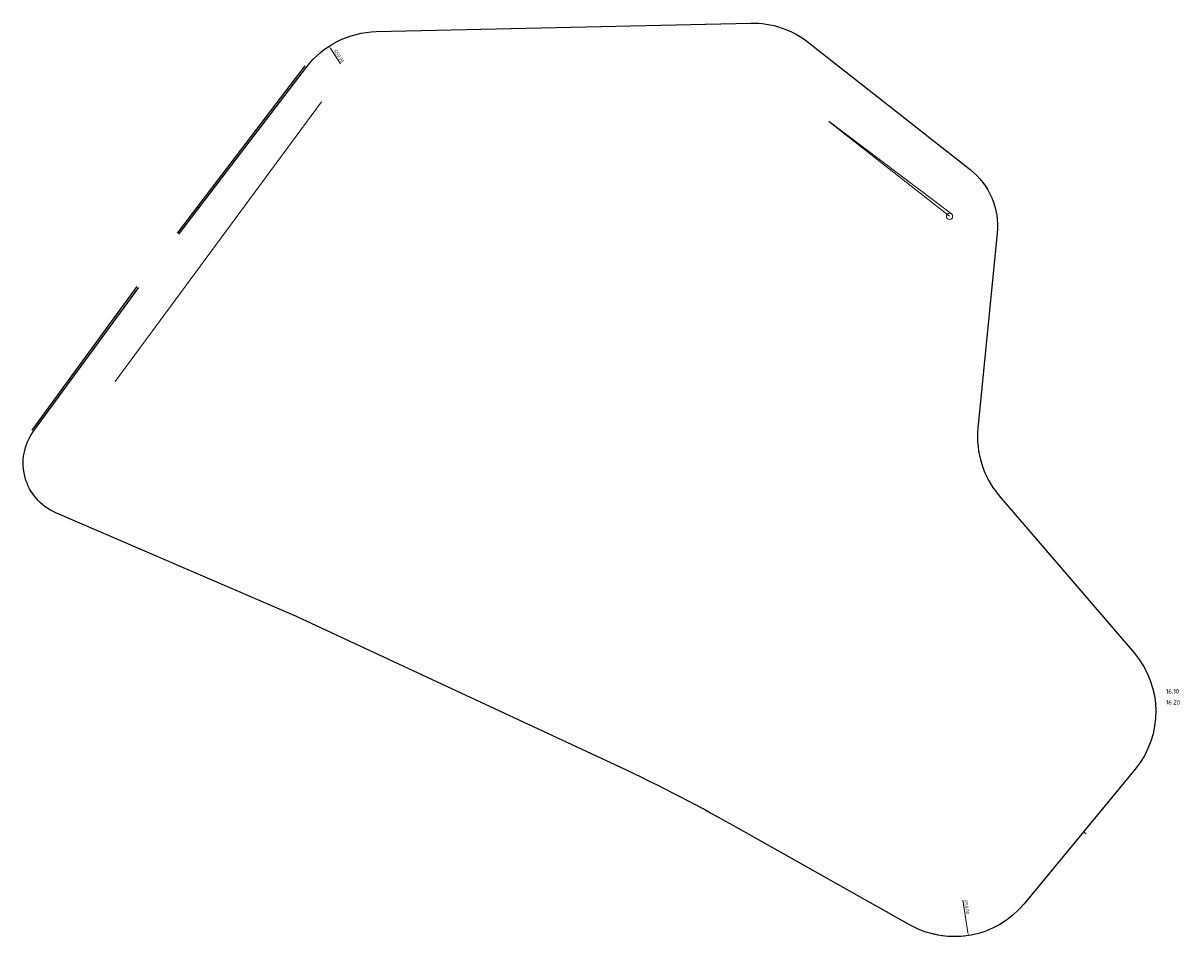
# Model space of a CAD drawing. Header units: metres. Extents: x 202572 to 225561, y 396045 to 403520.
# Tile 1 of 2: x 202572 to 203214, y 396045 to 396553. Entities that reach past the tile are written whole.
import ezdxf

# ---------------------------------------------------------------- set-up
doc = ezdxf.new("R2010")
doc.units = ezdxf.units.M
doc.layers.get('Defpoints').update_dxf_attribs({"lineweight": 25})
doc.layers.add('C3D-ALIGNMENT', color=7, linetype='Continuous')
doc.layers.add('X-XX-AL-HULPLIJN-G', color=7, linetype='Continuous', lineweight=18, plot=False)
doc.styles.add('NLCS-ISO', font='NLCS-ISO.ttf')
doc.styles.add('NLCS-ISO-M1000-T18', font='NLCS-ISO.ttf', dxfattribs={"height": 1.8})
doc.dimstyles.new('NLCS-M1000-T18-PIJL_L2_H4', dxfattribs={"dimtxt": 2.5, "dimasz": 1.8, "dimexe": 2, "dimexo": 2, "dimgap": 0.7, "dimtad": 1, "dimzin": 0, "dimdsep": 46, "dimtxsty": 'NLCS-ISO-M1000-T18', "dimcen": 0, "dimdle": 2, "dimclrd": 256, "dimclre": 256, "dimclrt": 10, "dimadec": 4, "dimazin": 0, "dimtfac": 1, "dimtdec": 3, "dimtofl": 0, "dimtmove": 0, "dimatfit": 3, "dimfxl": 2, "dimfxlon": 1, "dimtfillclr": 256, "dimtolj": 1, "dimtzin": 0, "dimlwd": -1, "dimlwe": -1, "dimarcsym": 0})

# ---------------------------------------------------------------- blocks, each defined once
blk = doc.blocks.new('*D105')
at = {"layer": 'Defpoints', "color": 0, "transparency": 16777216}
for p in [(202741.43, 396539.74), (202768.68, 396497.82)]:
    blk.add_point(p, dxfattribs=at)
at = {"layer": 'X-XX-AL-HULPLIJN-G', "transparency": 16777216}
blk.add_line((202747.78, 396529.96), (202742.41, 396538.23), dxfattribs=at)
blk.add_solid([(202742.66, 396538.39), (202742.16, 396538.07), (202741.43, 396539.74)], dxfattribs=at)
at = {"layer": 'X-XX-AL-HULPLIJN-G', "color": 10, "transparency": 16777216, "insert": (202746.93, 396534.21), "char_height": 1.8, "attachment_point": 5, "rotation": 303.02654, "style": 'NLCS-ISO-M1000-T18'}
blk.add_mtext('\\A1;R50.00', dxfattribs=at)
blk = doc.blocks.new('*D106')
at = {"layer": 'Defpoints', "color": 0, "transparency": 16777216}
for p in [(203088.18, 396095.85), (203095.9, 396046.45)]:
    blk.add_point(p, dxfattribs=at)
at = {"layer": 'X-XX-AL-HULPLIJN-G', "transparency": 16777216}
blk.add_line((203092.84, 396066), (203095.62, 396048.23), dxfattribs=at)
blk.add_arc((203088.18, 396095.85), 50, 242.94063, 281.16777, dxfattribs=at)
blk.add_solid([(203095.91, 396048.28), (203095.32, 396048.19), (203095.9, 396046.45)], dxfattribs=at)
at = {"layer": 'X-XX-AL-HULPLIJN-G', "color": 10, "transparency": 16777216, "insert": (203095.05, 396062.26), "char_height": 1.8, "attachment_point": 5, "rotation": 278.87593, "style": 'NLCS-ISO-M1000-T18'}
blk.add_mtext('\\A1;R50.00', dxfattribs=at)

msp = doc.modelspace()

# ---------------------------------------------------------------- linework, layer by layer
at = {"layer": 'C3D-ALIGNMENT', "color": 97, "true_color": 0x456845}
for points in [[(202658.117, 396435.466), (202728.946, 396528.173, -0.2277752), (202767.549, 396547.805), (202975.22, 396552.493, -0.1739982), (203007.262, 396541.805), (203096.846, 396471.337, -0.2561463), (203111.921, 396435.954), (203101.208, 396327.811, 0.2047598), (203113.018, 396290.323), (203187.776, 396203.193, -0.364625), (203188.41, 396138.828), (203159.715, 396104.022)], [(203159.707, 396104.012), (203126.761, 396064.049, -0.3632228), (203063.673, 396052.273), (202965.519, 396107.47, 0.0190622), (202897.707, 396142.272), (202723.765, 396223.319, 0.0074308), (202723.444, 396223.463), (202589.956, 396280.897, -0.4820203), (202577.61, 396326.182), (202635.927, 396405.803, 0)]]:
    msp.add_lwpolyline(points, format="xyb", dxfattribs=at)
for points in [[(202657.323, 396436.073), (202728.152, 396528.78)], [(202576.803, 396326.772), (202635.12, 396406.394)]]:
    msp.add_lwpolyline(points, dxfattribs=at)
at = {"layer": 'X-XX-AL-HULPLIJN-G', "flags": 128}
for points in [[(202943.299, 396551.773), (202956.357, 396552.067)], [(202737.161, 396508.773), (202622.779, 396353.715)], [(203085.433, 396445.398), (203018.573, 396498.044)], [(203086.487, 396446.795), (203018.708, 396497.938)], [(203104.174, 396357.756), (203102.408, 396339.93)], [(203159.715, 396104.022), (203161.181, 396102.813)], [(203051.506, 396059.116), (203022.98, 396075.157)]]:
    msp.add_lwpolyline(points, dxfattribs=at)
at = {"layer": 'X-XX-AL-HULPLIJN-G'}
msp.add_circle((203085.433, 396445.398), 1.75, dxfattribs=at)

# ---------------------------------------------------------------- texts
at = {"layer": 'X-XX-AL-HULPLIJN-G', "char_height": 2.5, "attachment_point": 1, "style": 'NLCS-ISO'}
for s, insert in [('16.10', (203205.352, 396183.162)), ('16.20', (203205.317, 396177.097))]:
    msp.add_mtext_dynamic_manual_height_columns(s, width=7.09479, gutter_width=12.5, heights=[0], dxfattribs=dict(at, insert=insert))

# ---------------------------------------------------------------- dimensions: what is measured, and where the dimension line sits
at = {"layer": 'X-XX-AL-HULPLIJN-G'}
for center, mpoint, picture, middle in [((202768.678, 396497.818), (202741.426, 396539.739), '*D105', (202745.585, 396533.341)), ((203088.181, 396095.855), (203095.896, 396046.454), '*D106', (203093.466, 396062.016))]:
    dim = msp.add_radius_dim(center=center, mpoint=mpoint, dimstyle='NLCS-M1000-T18-PIJL_L2_H4', dxfattribs=at)
    dim.commit()
    dim.dimension.update_dxf_attribs({"geometry": picture, "text_midpoint": middle, "dimtype": 164})

doc.saveas('drawing.dxf')
